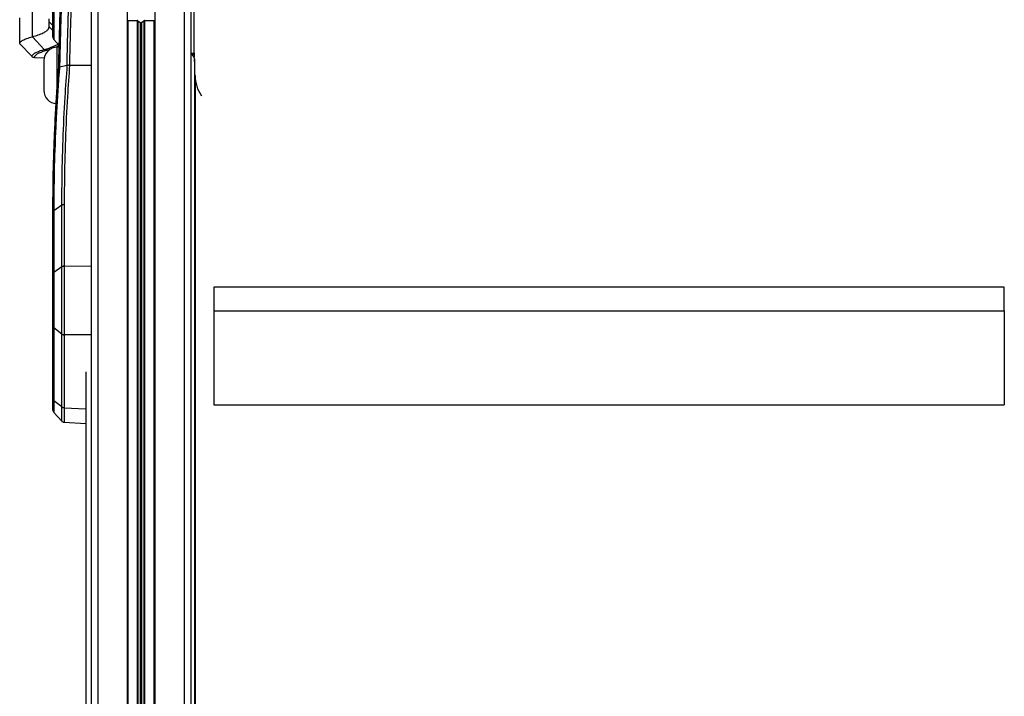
# Model space of a CAD drawing. Header units: millimetres. Extents: x 0 to 420, y 0 to 297.
# Tile 55 of 63: x 299 to 315, y 249 to 260. Entities that reach past the tile are written whole.
import ezdxf

# ---------------------------------------------------------------- set-up
doc = ezdxf.new("R2010")
doc.units = ezdxf.units.MM

msp = doc.modelspace()

# ---------------------------------------------------------------- linework, layer by layer
at = {"color": 7, "linetype": 'Continuous', "lineweight": 25}
for p, q in [((299.69149, 260.13622), (299.69149, 263.83164)), ((299.70628, 263.8692), (299.70628, 260.09866)), ((300.43496, 261.01039), (300.43496, 179.23296)), ((300.92234, 261.01039), (300.92234, 179.23296)), ((301.37944, 261.01039), (301.37944, 179.23296)), ((301.86682, 261.01039), (301.86682, 179.23296)), ((302.03204, 259.87708), (302.03204, 260.9813)), ((300.32481, 260.9325), (300.32481, 179.15508)), ((301.97697, 260.9325), (301.97697, 179.18312)), ((299.35158, 260.14445), (299.35158, 260.72729)), ((299.14077, 260.02769), (299.14077, 260.45794)), ((299.63091, 260.31066), (299.63091, 260.39399)), ((299.69149, 260.33147), (299.63091, 260.39399)), ((299.69149, 260.24815), (299.63091, 260.31066)), ((300.92234, 260.41499), (300.93611, 260.41458)), ((300.93611, 260.41458), (301.09012, 260.41458)), ((300.93611, 260.41458), (300.93611, 179.16384)), ((301.09012, 260.41458), (301.09012, 179.16669)), ((301.09985, 260.41173), (301.14116, 260.38256)), ((301.09985, 260.41173), (301.09985, 179.16687)), ((301.14116, 260.38256), (301.14116, 179.16764)), ((301.16062, 260.38256), (301.20193, 260.41173)), ((301.16062, 260.38256), (301.16062, 179.168)), ((301.20193, 260.41173), (301.20193, 179.16877)), ((301.21166, 260.41458), (301.36567, 260.41458)), ((301.21166, 260.41458), (301.21166, 179.16895)), ((301.36567, 260.41458), (301.37944, 260.41499)), ((301.36567, 260.41458), (301.36567, 179.1718)), ((299.54808, 259.93344), (299.35158, 260.14445)), ((299.14077, 260.02692), (299.14077, 260.02769)), ((299.3452, 259.81523), (299.14077, 260.02692)), ((299.70628, 260.09866), (299.79659, 260.00182)), ((299.7965, 259.99841), (299.73477, 259.96583)), ((299.79579, 259.97087), (299.76308, 259.97087)), ((299.76308, 259.27682), (299.76308, 259.97087)), ((299.38383, 259.79844), (299.38387, 259.79844)), ((299.38387, 259.79844), (299.54701, 259.7956)), ((299.65492, 259.9393), (299.58486, 259.91627)), ((301.97697, 259.87538), (302.03204, 259.87708)), ((302.03204, 259.85199), (301.9971, 259.85199)), ((302.03204, 259.87708), (302.03204, 259.85199)), ((302.03204, 259.85199), (302.03204, 259.80766)), ((299.54236, 259.75058), (299.54236, 259.25494)), ((299.8021, 259.64), (299.80088, 259.63978)), ((299.92551, 259.66587), (299.8021, 259.64)), ((299.93036, 259.66736), (299.92551, 259.66587)), ((299.96499, 259.67344), (299.96839, 259.67357)), ((299.96839, 259.67357), (300.32481, 259.67585)), ((302.03872, 259.7799), (302.03872, 178.05308)), ((302.04816, 259.50075), (302.04816, 178.05296)), ((299.84104, 257.35465), (299.70628, 257.25702)), ((299.84104, 256.33226), (299.84104, 257.35465)), ((299.8794, 257.36646), (299.8794, 256.34407)), ((299.69149, 257.23164), (299.69149, 257.23095)), ((299.69149, 256.20923), (299.69149, 257.23095)), ((299.70628, 257.25702), (299.70628, 257.25632)), ((299.70628, 257.25632), (299.70628, 256.23463)), ((299.84104, 256.33226), (299.70628, 256.23463)), ((299.8794, 256.34351), (300.32481, 256.34304)), ((302.36247, 255.9908), (302.36247, 255.60138)), ((315.46955, 255.9908), (302.36247, 255.9908)), ((315.46955, 255.60138), (315.46955, 255.9908)), ((302.36247, 255.60138), (302.36247, 254.04371)), ((302.36247, 255.60138), (315.46955, 255.60138)), ((315.46955, 255.60138), (315.46955, 254.04371)), ((299.69149, 254.13438), (299.69149, 255.34256)), ((299.84104, 255.21381), (299.70628, 255.316)), ((299.70628, 255.316), (299.70628, 254.10785)), ((299.84104, 254.00566), (299.84104, 255.21381)), ((299.8794, 255.20199), (299.8794, 255.20155)), ((300.32481, 255.20152), (299.8794, 255.20199)), ((299.8794, 255.20155), (299.8794, 253.99312)), ((300.23885, 254.5885), (300.23885, 180.62161)), ((299.84104, 254.00566), (299.70628, 254.10785)), ((299.70522, 253.91413), (299.83973, 253.76787)), ((299.8794, 253.99312), (299.8794, 253.99276)), ((299.8794, 253.99276), (300.23885, 253.97539)), ((302.36247, 254.04371), (315.46955, 254.04371)), ((299.87676, 253.75101), (300.23885, 253.73351))]:
    msp.add_line(p, q, dxfattribs=at)
for centre, radius, start, end in [((301.09042, 260.39755), 0.01704, 56.382202, 90.998035), ((301.15089, 260.39752), 0.01784, 236.953318, 303.046682), ((301.21136, 260.39755), 0.01704, 89.001965, 123.617798), ((299.74656, 260.13622), 0.05507, 180, 223), ((299.76265, 259.75058), 0.22029, 89.887978, 180), ((301.92851, 259.76547), 0.11115, 7.457615, 64.154174), ((297.91355, 259.50069), 4.13461, 0.000875, 3.872096), ((302.64838, 259.50797), 0.60027, 180.688615, 214.961159), ((299.76265, 259.25494), 0.22029, 180, 266.02776), ((299.72354, 257.22926), 0.03209, 122.521584, 176.988807), ((299.87927, 256.27489), 0.06862, 89.896619, 123.856146), ((299.87943, 255.26852), 0.06653, 234.756966, 269.969857), ((299.74656, 253.95054), 0.05507, 179.999718, 215.149531), ((299.88005, 254.05975), 0.067, 234.387513, 269.438496)]:
    msp.add_arc(centre, radius, start, end, dxfattribs=at)
for points, knots in [([(299.78768, 259.634), (299.7887, 259.68128), (299.79257, 259.86074), (299.80082, 260.18199), (299.81416, 260.60917), (299.8307, 261.04853), (299.85087, 261.4965), (299.87472, 261.95373), (299.89449, 262.26162), (299.90471, 262.42085)], [0, 0, 0, 0, 0.054859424, 0.208245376, 0.361631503, 0.522373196, 0.677897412, 0.833422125, 1, 1, 1, 1]), ([(299.91858, 262.42299), (299.90835, 262.26262), (299.88857, 261.95251), (299.86472, 261.49199), (299.84455, 261.04079), (299.82804, 260.59826), (299.81471, 260.16797), (299.8067, 259.8527), (299.80296, 259.67967), (299.8021, 259.64)], [0, 0, 0, 0, 0.168116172, 0.325086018, 0.482055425, 0.644298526, 0.799122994, 0.95394733, 1, 1, 1, 1]), ([(299.92551, 259.66587), (299.9279, 259.77075), (299.93268, 259.98052), (299.9418, 260.30733), (299.95253, 260.64204), (299.96653, 261.02161), (299.98405, 261.42837), (300.00559, 261.8613), (300.0222, 262.13954), (300.03053, 262.27906)], [0, 0, 0, 0, 0.12808661, 0.25617325, 0.38634783, 0.51652245, 0.68942454, 0.8442607, 1, 1, 1, 1]), ([(300.06963, 262.27753), (300.06133, 262.13805), (300.04474, 261.85908), (300.02321, 261.42501), (300.00417, 260.98144), (299.988, 260.53171), (299.97491, 260.09476), (299.96802, 259.81197), (299.96499, 259.67348), (299.96499, 259.67344)], [0, 0, 0, 0, 0.15631003, 0.3126199, 0.48667498, 0.65766946, 0.82896324, 0.9999575, 1, 1, 1, 1]), ([(299.35158, 260.14445), (299.38546, 260.15466), (299.45468, 260.17552), (299.53154, 260.20784), (299.58785, 260.24098), (299.62393, 260.27516), (299.62853, 260.29858), (299.63091, 260.31066)], [0, 0, 0, 0, 0.19363632, 0.39571275, 0.5934258, 0.7902057, 1, 1, 1, 1]), ([(299.63091, 260.39399), (299.63091, 260.39511), (299.63091, 260.39734), (299.63091, 260.4084), (299.63091, 260.42347), (299.63091, 260.4352), (299.63091, 260.44106)], [0, 0, 0, 0, 0.25000865, 0.5, 0.74999135, 1, 1, 1, 1]), ([(299.14077, 260.02769), (299.14349, 260.03822), (299.14873, 260.05843), (299.19121, 260.08829), (299.25482, 260.11686), (299.3199, 260.13542), (299.35158, 260.14445)], [0, 0, 0, 0, 0.26022739, 0.50007261, 0.75663822, 1, 1, 1, 1]), ([(299.54808, 259.93344), (299.60204, 259.9495), (299.70123, 259.97904), (299.75225, 260.0102), (299.77552, 260.02441)], [0, 0, 0, 0, 0.54393101, 1, 1, 1, 1]), ([(299.34521, 259.81522), (299.34575, 259.8208), (299.34714, 259.83522), (299.36616, 259.85819), (299.40656, 259.8839), (299.46528, 259.90911), (299.52045, 259.92532), (299.54808, 259.93344)], [0, 0, 0, 0, 0.13591904, 0.35154592, 0.56796445, 0.78358583, 1, 1, 1, 1]), ([(299.38383, 259.79844), (299.37664, 259.79939), (299.36328, 259.80115), (299.35099, 259.80946), (299.34592, 259.81451), (299.34521, 259.81522)], [0, 0, 0, 0, 0.49982997, 0.92959309, 1, 1, 1, 1]), ([(299.58486, 259.91627), (299.55755, 259.90821), (299.50282, 259.89206), (299.44466, 259.86697), (299.40456, 259.84132), (299.38571, 259.81842), (299.38438, 259.80401), (299.38387, 259.79844)], [0, 0, 0, 0, 0.21556654, 0.43192681, 0.64749305, 0.86385155, 1, 1, 1, 1]), ([(299.69149, 257.23164), (299.69222, 257.38857), (299.69407, 257.78429), (299.70892, 258.29959), (299.73605, 258.89673), (299.76157, 259.30174), (299.784, 259.58725), (299.78768, 259.634)], [0, 0, 0, 0, 0.19601806, 0.49428855, 0.64339354, 0.94161219, 1, 1, 1, 1]), ([(299.80088, 259.63978), (299.80088, 259.63977), (299.79767, 259.59935), (299.77608, 259.32024), (299.75077, 258.92167), (299.7237, 258.32468), (299.70886, 257.80952), (299.70701, 257.41391), (299.70628, 257.25702)], [0, 0, 0, 0, 0.00001442, 0.05089338, 0.35148568, 0.50177742, 0.80242185, 1, 1, 1, 1]), ([(299.80088, 259.63978), (299.79742, 259.63911), (299.79006, 259.63769), (299.78762, 259.63554), (299.78761, 259.63425), (299.78767, 259.63401), (299.78768, 259.634)], [0, 0, 0, 0, 0.42072111, 0.89458838, 0.9925788, 1, 1, 1, 1]), ([(299.84104, 257.35465), (299.84148, 257.474), (299.84277, 257.83205), (299.85761, 258.42904), (299.88861, 259.08052), (299.91691, 259.49326), (299.93035, 259.66721), (299.93036, 259.66736)], [0, 0, 0, 0, 0.15486045, 0.46459041, 0.77432041, 0.99979929, 1, 1, 1, 1]), ([(299.96839, 259.67357), (299.95596, 259.50106), (299.92634, 259.08996), (299.89615, 258.4401), (299.88112, 257.84353), (299.87983, 257.48573), (299.8794, 257.36646)], [0, 0, 0, 0, 0.22433869, 0.53460502, 0.84487137, 1, 1, 1, 1]), ([(299.96499, 259.67344), (299.95967, 259.67299), (299.94904, 259.67208), (299.93761, 259.66989), (299.93218, 259.668), (299.93036, 259.66736)], [0, 0, 0, 0, 0.39955767, 0.79806579, 1, 1, 1, 1]), ([(299.69149, 255.34256), (299.69149, 255.39709), (299.69149, 255.48071), (299.69149, 255.64919), (299.69149, 255.82828), (299.69149, 256.03951), (299.69149, 256.15266), (299.69149, 256.20923)], [0, 0, 0, 0, 0.22055615, 0.33820298, 0.55867094, 0.77936626, 1, 1, 1, 1]), ([(299.70628, 256.23463), (299.70628, 256.23463), (299.70625, 256.20714), (299.70618, 256.14771), (299.7061, 256.04861), (299.70605, 255.94185), (299.70601, 255.79422), (299.70603, 255.60561), (299.70614, 255.4319), (299.70624, 255.34405), (299.70628, 255.316), (299.70628, 255.316)], [0, 0, 0, 0, 0.00000327, 0.1105476, 0.22109252, 0.33165345, 0.44221475, 0.66232878, 0.88239995, 0.99999673, 1, 1, 1, 1]), ([(299.84104, 255.21419), (299.84089, 255.23159), (299.84046, 255.28151), (299.83986, 255.37635), (299.83933, 255.49912), (299.839, 255.63139), (299.83889, 255.77091), (299.83902, 255.91687), (299.83939, 256.05739), (299.83997, 256.18633), (299.84055, 256.27466), (299.84094, 256.32053), (299.84104, 256.33187)], [0, 0, 0, 0, 0.05828549, 0.16715566, 0.27917508, 0.38802937, 0.50003474, 0.61900413, 0.74212958, 0.85106587, 0.96315761, 1, 1, 1, 1]), ([(299.84104, 256.33187), (299.84104, 256.332), (299.84104, 256.33213), (299.84104, 256.33226), (299.84104, 256.33226)], [0, 0, 0, 0, 0.99372571, 1, 1, 1, 1]), ([(299.8794, 256.34351), (299.87928, 256.33193), (299.87881, 256.28609), (299.8781, 256.19608), (299.87738, 256.06609), (299.87692, 255.92147), (299.87676, 255.77364), (299.8769, 255.6294), (299.87729, 255.49543), (299.87794, 255.36874), (299.87867, 255.27168), (299.87921, 255.21976), (299.8794, 255.20199)], [0, 0, 0, 0, 0.03683449, 0.1457653, 0.25785489, 0.37682915, 0.49996521, 0.60882491, 0.72084059, 0.82970533, 0.94172389, 1, 1, 1, 1]), ([(299.8794, 256.34407), (299.8794, 256.34401), (299.8794, 256.34382), (299.8794, 256.34363), (299.8794, 256.34351)], [0, 0, 0, 0, 0.34128569, 1, 1, 1, 1]), ([(299.84104, 255.21381), (299.84104, 255.21381), (299.84104, 255.21394), (299.84104, 255.21406), (299.84104, 255.21419)], [0, 0, 0, 0, 0.00627429, 1, 1, 1, 1]), ([(299.69149, 253.95836), (299.69149, 253.95624), (299.69149, 253.94763), (299.69149, 254.0023), (299.69149, 254.09036), (299.69149, 254.13438)], [0, 0, 0, 0, 0.14041177, 0.57026585, 1, 1, 1, 1]), ([(299.70628, 254.10785), (299.70628, 254.10785), (299.70625, 254.08149), (299.70618, 254.03333), (299.7061, 253.97567), (299.70605, 253.93746), (299.70602, 253.91257), (299.70603, 253.91901), (299.70603, 253.92157)], [0, 0, 0, 0, 0.00000634, 0.21472271, 0.42944023, 0.64418883, 0.85893816, 1, 1, 1, 1]), ([(299.83894, 253.77002), (299.83894, 253.76961), (299.83889, 253.76569), (299.83903, 253.78288), (299.83938, 253.82335), (299.83998, 253.88887), (299.84055, 253.95228), (299.84094, 253.99478), (299.84104, 254.00529)], [0, 0, 0, 0, 0.02697346, 0.25851029, 0.4981356, 0.71014614, 0.92829778, 1, 1, 1, 1]), ([(299.84104, 254.00566), (299.8456, 254.00279), (299.85308, 253.99807), (299.86663, 253.99415), (299.87495, 253.99348), (299.8794, 253.99312)], [0, 0, 0, 0, 0.419604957, 0.689913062, 1, 1, 1, 1]), ([(299.84104, 254.00529), (299.84104, 254.00541), (299.84104, 254.00554), (299.84104, 254.00566), (299.84104, 254.00566)], [0, 0, 0, 0, 0.99372571, 1, 1, 1, 1]), ([(299.8794, 253.99276), (299.87928, 253.98202), (299.87881, 253.93952), (299.8781, 253.87451), (299.87738, 253.80804), (299.87693, 253.76571), (299.87676, 253.74789), (299.87682, 253.75189), (299.87682, 253.7523)], [0, 0, 0, 0, 0.07163142, 0.28346734, 0.5014461, 0.73281334, 0.97227397, 1, 1, 1, 1]), ([(299.83873, 253.76981), (299.84113, 253.76711), (299.8477, 253.75974), (299.8612, 253.75276), (299.87211, 253.75207), (299.87676, 253.75178)], [0, 0, 0, 0, 0.248745, 0.68005377, 1, 1, 1, 1])]:
    msp.add_open_spline(points, degree=3, knots=knots, dxfattribs=at)
for points in [[(299.58486, 259.91627), (299.58144, 259.9166), (299.57461, 259.91728), (299.56481, 259.92088), (299.5557, 259.92611), (299.55062, 259.93099), (299.54808, 259.93344)], [(299.84104, 257.35465), (299.84365, 257.35634), (299.84887, 257.35972), (299.85836, 257.36332), (299.86861, 257.36579), (299.8758, 257.36624), (299.8794, 257.36646)], [(299.70628, 257.25702), (299.70407, 257.25523), (299.69964, 257.25165), (299.69506, 257.24535), (299.69204, 257.23863), (299.69167, 257.23397), (299.69149, 257.23164)], [(299.70628, 256.23463), (299.70407, 256.23284), (299.69964, 256.22926), (299.69506, 256.22295), (299.69204, 256.21622), (299.69167, 256.21156), (299.69149, 256.20923)], [(299.84104, 256.33226), (299.84365, 256.33395), (299.84887, 256.33733), (299.85836, 256.34093), (299.86861, 256.34341), (299.8758, 256.34385), (299.8794, 256.34407)], [(299.70628, 255.316), (299.70407, 255.31787), (299.69964, 255.32162), (299.69506, 255.32821), (299.69204, 255.33525), (299.69167, 255.34012), (299.69149, 255.34256)], [(299.84104, 255.21381), (299.84365, 255.21205), (299.84887, 255.20854), (299.85836, 255.20478), (299.86861, 255.20222), (299.8758, 255.20177), (299.8794, 255.20155)], [(299.70628, 254.10785), (299.70407, 254.10972), (299.69964, 254.11346), (299.69506, 254.12005), (299.69204, 254.12708), (299.69167, 254.13195), (299.69149, 254.13438)]]:
    msp.add_open_spline(points, degree=3, dxfattribs=at)

doc.saveas('drawing.dxf')
